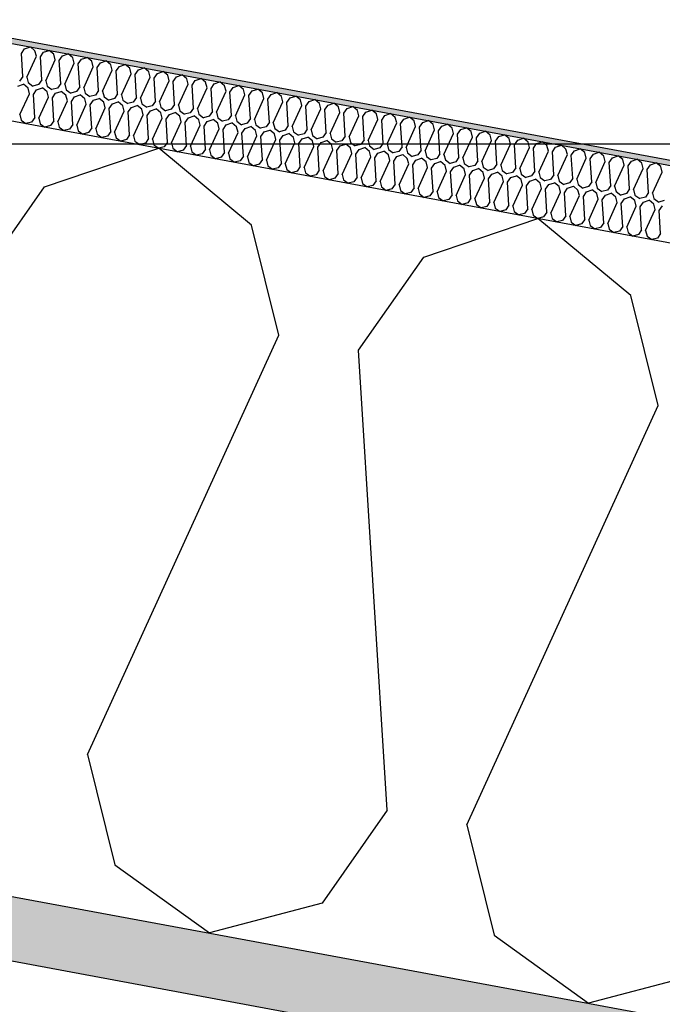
# Model space of a CAD drawing. Header units: millimetres. Extents: x -74465 to -41950, y -2141 to 15832.
# Tile 54 of 131: x -63330 to -63077, y 10931 to 11319. Entities that reach past the tile are written whole.
import ezdxf

# ---------------------------------------------------------------- set-up
doc = ezdxf.new("R2010")
doc.units = ezdxf.units.MM
doc.header["$LTSCALE"] = 0.5
doc.header["$MEASUREMENT"] = 0
doc.linetypes.add('PLINE', pattern=[0])
for name, color, linetype in [('26-- Yttertak (Skravur)(Nye konstruksjoner)', 7, 'Continuous'), ('26-- Yttertak(Nye konstruksjoner)', 7, 'Continuous'), ('261- Primærkonstruksjon (tak) (Skravur)(Nye konstruksjoner)', 7, 'Continuous'), ('261- Primærkonstruksjon (tak)(Nye konstruksjoner)', 7, 'Continuous'), ('262- Taktekking (Skravur)(Nye konstruksjoner)', 7, 'Continuous'), ('262- Taktekking(Nye konstruksjoner)', 7, 'Continuous')]:
    doc.layers.add(name, color=color, linetype=linetype)

# ---------------------------------------------------------------- blocks, each defined once
blk = doc.blocks.new('*X4')
at = {"layer": '26-- Yttertak (Skravur)(Nye konstruksjoner)', "linetype": 'PLINE'}
for p, q in [((-63320.52, 11253.15), (-63275.56, 11268.34)), ((-63239.02, 11238.04), (-63275.56, 11268.34)), ((-63346.11, 11216.56), (-63320.52, 11253.15)), ((-63171.3, 11225.49), (-63126.34, 11240.68)), ((-63089.81, 11210.39), (-63126.34, 11240.68)), ((-63228.24, 11194.71), (-63239.02, 11238.04)), ((-63196.89, 11188.9), (-63171.3, 11225.49)), ((-63079.03, 11167.06), (-63089.81, 11210.39)), ((-63303.57, 11029.7), (-63228.24, 11194.71)), ((-63185.71, 11007.85), (-63196.89, 11188.9)), ((-63154.36, 11002.04), (-63079.03, 11167.06)), ((-63303.57, 11029.7), (-63292.79, 10986.37)), ((-63185.71, 11007.85), (-63211.3, 10971.26)), ((-63154.36, 11002.04), (-63143.58, 10958.71)), ((-63292.79, 10986.37), (-63255.62, 10959.53)), ((-63211.3, 10971.26), (-63255.62, 10959.53)), ((-63143.58, 10958.71), (-63106.4, 10931.88)), ((-63062.08, 10943.61), (-63106.4, 10931.88))]:
    blk.add_line(p, q, dxfattribs=at)
blk = doc.blocks.new('*X5')
at = {"layer": '262- Taktekking (Skravur)(Nye konstruksjoner)', "linetype": 'PLINE'}
for p, q in [((-63329.57, 11305.62), (-63328.29, 11307.45)), ((-63329.01, 11296.56), (-63329.57, 11305.62)), ((-63328.29, 11307.45), (-63326.05, 11308.2)), ((-63324.22, 11306.69), (-63326.05, 11308.2)), ((-63323.68, 11304.52), (-63324.22, 11306.69)), ((-63322.11, 11304.23), (-63320.83, 11306.06)), ((-63320.83, 11306.06), (-63318.58, 11306.82)), ((-63316.76, 11305.31), (-63318.58, 11306.82)), ((-63316.22, 11303.14), (-63316.76, 11305.31)), ((-63313.37, 11304.68), (-63311.12, 11305.44)), ((-63309.3, 11303.92), (-63311.12, 11305.44)), ((-63327.45, 11296.27), (-63323.68, 11304.52)), ((-63321.55, 11295.18), (-63322.11, 11304.23)), ((-63319.99, 11294.89), (-63316.22, 11303.14)), ((-63314.65, 11302.85), (-63313.37, 11304.68)), ((-63314.09, 11293.8), (-63314.65, 11302.85)), ((-63312.52, 11293.51), (-63308.76, 11301.76)), ((-63308.76, 11301.76), (-63309.3, 11303.92)), ((-63307.19, 11301.47), (-63305.91, 11303.3)), ((-63306.63, 11292.42), (-63307.19, 11301.47)), ((-63305.91, 11303.3), (-63303.66, 11304.06)), ((-63301.84, 11302.54), (-63303.66, 11304.06)), ((-63301.3, 11300.38), (-63301.84, 11302.54)), ((-63299.73, 11300.08), (-63298.45, 11301.91)), ((-63298.45, 11301.91), (-63296.2, 11302.67)), ((-63294.38, 11301.16), (-63296.2, 11302.67)), ((-63293.84, 11298.99), (-63294.38, 11301.16)), ((-63290.99, 11300.53), (-63288.74, 11301.29)), ((-63286.91, 11299.78), (-63288.74, 11301.29)), ((-63305.06, 11292.12), (-63301.3, 11300.38)), ((-63299.17, 11291.03), (-63299.73, 11300.08)), ((-63297.6, 11290.74), (-63293.84, 11298.99)), ((-63292.27, 11298.7), (-63290.99, 11300.53)), ((-63291.71, 11289.65), (-63292.27, 11298.7)), ((-63290.14, 11289.36), (-63286.38, 11297.61)), ((-63286.38, 11297.61), (-63286.91, 11299.78)), ((-63284.81, 11297.32), (-63283.53, 11299.15)), ((-63284.25, 11288.27), (-63284.81, 11297.32)), ((-63283.53, 11299.15), (-63281.28, 11299.91)), ((-63279.45, 11298.39), (-63281.28, 11299.91)), ((-63278.91, 11296.23), (-63279.45, 11298.39)), ((-63277.35, 11295.94), (-63276.07, 11297.77)), ((-63276.07, 11297.77), (-63273.82, 11298.53)), ((-63271.99, 11297.01), (-63273.82, 11298.53)), ((-63331.03, 11292.7), (-63328.78, 11293.46)), ((-63329.01, 11296.56), (-63330.29, 11294.73)), ((-63326.95, 11291.94), (-63328.78, 11293.46)), ((-63327.45, 11296.27), (-63326.91, 11294.11)), ((-63326.91, 11294.11), (-63325.05, 11292.76)), ((-63322.83, 11293.35), (-63325.05, 11292.76)), ((-63321.55, 11295.18), (-63322.83, 11293.35)), ((-63319.99, 11294.89), (-63319.45, 11292.72)), ((-63314.09, 11293.8), (-63315.37, 11291.97)), ((-63312.52, 11293.51), (-63311.99, 11291.34)), ((-63282.68, 11287.98), (-63278.91, 11296.23)), ((-63276.79, 11286.88), (-63277.35, 11295.94)), ((-63275.22, 11286.59), (-63271.45, 11294.84)), ((-63271.45, 11294.84), (-63271.99, 11297.01)), ((-63269.89, 11294.55), (-63268.61, 11296.38)), ((-63269.33, 11285.5), (-63269.89, 11294.55)), ((-63268.61, 11296.38), (-63266.36, 11297.14)), ((-63267.76, 11285.21), (-63263.99, 11293.46)), ((-63264.53, 11295.63), (-63266.36, 11297.14)), ((-63263.99, 11293.46), (-63264.53, 11295.63)), ((-63262.43, 11293.17), (-63261.15, 11295)), ((-63261.15, 11295), (-63258.9, 11295.76)), ((-63257.07, 11294.25), (-63258.9, 11295.76)), ((-63256.53, 11292.08), (-63257.07, 11294.25)), ((-63254.96, 11291.79), (-63253.69, 11293.62)), ((-63253.69, 11293.62), (-63251.44, 11294.38)), ((-63249.61, 11292.86), (-63251.44, 11294.38)), ((-63330.18, 11281.52), (-63326.41, 11289.77)), ((-63326.41, 11289.77), (-63326.95, 11291.94)), ((-63324.85, 11289.48), (-63323.57, 11291.31)), ((-63324.29, 11280.43), (-63324.85, 11289.48)), ((-63323.57, 11291.31), (-63321.32, 11292.07)), ((-63319.49, 11290.56), (-63321.32, 11292.07)), ((-63318.95, 11288.39), (-63319.49, 11290.56)), ((-63319.45, 11292.72), (-63317.59, 11291.38)), ((-63315.37, 11291.97), (-63317.59, 11291.38)), ((-63317.38, 11288.1), (-63316.11, 11289.93)), ((-63316.11, 11289.93), (-63313.86, 11290.69)), ((-63312.03, 11289.18), (-63313.86, 11290.69)), ((-63311.99, 11291.34), (-63310.13, 11290)), ((-63307.91, 11290.59), (-63310.13, 11290)), ((-63306.63, 11292.42), (-63307.91, 11290.59)), ((-63305.06, 11292.12), (-63304.52, 11289.96)), ((-63304.52, 11289.96), (-63302.67, 11288.62)), ((-63299.17, 11291.03), (-63300.45, 11289.2)), ((-63297.6, 11290.74), (-63297.06, 11288.58)), ((-63291.71, 11289.65), (-63292.99, 11287.82)), ((-63261.87, 11284.12), (-63262.43, 11293.17)), ((-63260.3, 11283.83), (-63256.53, 11292.08)), ((-63254.41, 11282.74), (-63254.96, 11291.79)), ((-63252.84, 11282.45), (-63249.07, 11290.7)), ((-63249.07, 11290.7), (-63249.61, 11292.86)), ((-63247.5, 11290.41), (-63246.22, 11292.23)), ((-63246.94, 11281.35), (-63247.5, 11290.41)), ((-63246.22, 11292.23), (-63243.98, 11292.99)), ((-63242.15, 11291.48), (-63243.98, 11292.99)), ((-63241.61, 11289.31), (-63242.15, 11291.48)), ((-63240.04, 11289.02), (-63238.76, 11290.85)), ((-63238.76, 11290.85), (-63236.52, 11291.61)), ((-63234.69, 11290.1), (-63236.52, 11291.61)), ((-63234.15, 11287.93), (-63234.69, 11290.1)), ((-63232.58, 11287.64), (-63231.3, 11289.47)), ((-63231.3, 11289.47), (-63229.05, 11290.23)), ((-63227.23, 11288.71), (-63229.05, 11290.23)), ((-63322.72, 11280.14), (-63318.95, 11288.39)), ((-63316.83, 11279.05), (-63317.38, 11288.1)), ((-63315.26, 11278.76), (-63311.49, 11287.01)), ((-63311.49, 11287.01), (-63312.03, 11289.18)), ((-63309.92, 11286.72), (-63308.64, 11288.55)), ((-63309.36, 11277.67), (-63309.92, 11286.72)), ((-63308.64, 11288.55), (-63306.4, 11289.31)), ((-63307.8, 11277.38), (-63304.03, 11285.63)), ((-63304.57, 11287.79), (-63306.4, 11289.31)), ((-63304.03, 11285.63), (-63304.57, 11287.79)), ((-63300.45, 11289.2), (-63302.67, 11288.62)), ((-63302.46, 11285.34), (-63301.18, 11287.17)), ((-63301.18, 11287.17), (-63298.94, 11287.92)), ((-63297.11, 11286.41), (-63298.94, 11287.92)), ((-63296.57, 11284.24), (-63297.11, 11286.41)), ((-63297.06, 11288.58), (-63295.21, 11287.23)), ((-63292.99, 11287.82), (-63295.21, 11287.23)), ((-63295, 11283.95), (-63293.72, 11285.78)), ((-63293.72, 11285.78), (-63291.47, 11286.54)), ((-63289.65, 11285.03), (-63291.47, 11286.54)), ((-63290.14, 11289.36), (-63289.6, 11287.19)), ((-63289.6, 11287.19), (-63287.74, 11285.85)), ((-63285.53, 11286.44), (-63287.74, 11285.85)), ((-63284.25, 11288.27), (-63285.53, 11286.44)), ((-63282.68, 11287.98), (-63282.14, 11285.81)), ((-63282.14, 11285.81), (-63280.28, 11284.47)), ((-63276.79, 11286.88), (-63278.07, 11285.05)), ((-63275.22, 11286.59), (-63274.68, 11284.43)), ((-63245.38, 11281.06), (-63241.61, 11289.31)), ((-63239.48, 11279.97), (-63240.04, 11289.02)), ((-63237.92, 11279.68), (-63234.15, 11287.93)), ((-63232.02, 11278.59), (-63232.58, 11287.64)), ((-63230.46, 11278.3), (-63226.69, 11286.55)), ((-63226.69, 11286.55), (-63227.23, 11288.71)), ((-63225.12, 11286.26), (-63223.84, 11288.09)), ((-63224.56, 11277.2), (-63225.12, 11286.26)), ((-63223.84, 11288.09), (-63221.59, 11288.85)), ((-63219.77, 11287.33), (-63221.59, 11288.85)), ((-63219.23, 11285.16), (-63219.77, 11287.33)), ((-63217.66, 11284.87), (-63216.38, 11286.7)), ((-63216.38, 11286.7), (-63214.13, 11287.46)), ((-63212.31, 11285.95), (-63214.13, 11287.46)), ((-63211.77, 11283.78), (-63212.31, 11285.95)), ((-63208.92, 11285.32), (-63206.67, 11286.08)), ((-63204.85, 11284.57), (-63206.67, 11286.08)), ((-63301.9, 11276.28), (-63302.46, 11285.34)), ((-63300.34, 11275.99), (-63296.57, 11284.24)), ((-63294.44, 11274.9), (-63295, 11283.95)), ((-63292.88, 11274.61), (-63289.11, 11282.86)), ((-63289.11, 11282.86), (-63289.65, 11285.03)), ((-63287.54, 11282.57), (-63286.26, 11284.4)), ((-63286.98, 11273.52), (-63287.54, 11282.57)), ((-63286.26, 11284.4), (-63284.01, 11285.16)), ((-63282.19, 11283.64), (-63284.01, 11285.16)), ((-63281.65, 11281.48), (-63282.19, 11283.64)), ((-63278.07, 11285.05), (-63280.28, 11284.47)), ((-63280.08, 11281.19), (-63278.8, 11283.02)), ((-63278.8, 11283.02), (-63276.55, 11283.78)), ((-63274.73, 11282.26), (-63276.55, 11283.78)), ((-63274.19, 11280.1), (-63274.73, 11282.26)), ((-63274.68, 11284.43), (-63272.82, 11283.09)), ((-63270.61, 11283.67), (-63272.82, 11283.09)), ((-63271.34, 11281.63), (-63269.09, 11282.39)), ((-63269.33, 11285.5), (-63270.61, 11283.67)), ((-63267.27, 11280.88), (-63269.09, 11282.39)), ((-63267.76, 11285.21), (-63267.22, 11283.04)), ((-63267.22, 11283.04), (-63265.36, 11281.7)), ((-63263.15, 11282.29), (-63265.36, 11281.7)), ((-63261.87, 11284.12), (-63263.15, 11282.29)), ((-63260.3, 11283.83), (-63259.76, 11281.66)), ((-63259.76, 11281.66), (-63257.9, 11280.32)), ((-63254.41, 11282.74), (-63255.68, 11280.91)), ((-63252.84, 11282.45), (-63252.3, 11280.28)), ((-63222.99, 11276.91), (-63219.23, 11285.16)), ((-63217.1, 11275.82), (-63217.66, 11284.87)), ((-63215.53, 11275.53), (-63211.77, 11283.78)), ((-63210.2, 11283.49), (-63208.92, 11285.32)), ((-63209.64, 11274.44), (-63210.2, 11283.49)), ((-63208.07, 11274.15), (-63204.31, 11282.4)), ((-63204.31, 11282.4), (-63204.85, 11284.57)), ((-63202.74, 11282.11), (-63201.46, 11283.94)), ((-63202.18, 11273.06), (-63202.74, 11282.11)), ((-63201.46, 11283.94), (-63199.21, 11284.7)), ((-63197.38, 11283.18), (-63199.21, 11284.7)), ((-63196.85, 11281.02), (-63197.38, 11283.18)), ((-63195.28, 11280.73), (-63194, 11282.56)), ((-63194, 11282.56), (-63191.75, 11283.31)), ((-63189.92, 11281.8), (-63191.75, 11283.31)), ((-63189.38, 11279.63), (-63189.92, 11281.8)), ((-63186.54, 11281.17), (-63184.29, 11281.93)), ((-63182.46, 11280.42), (-63184.29, 11281.93)), ((-63330.18, 11281.52), (-63329.64, 11279.36)), ((-63329.64, 11279.36), (-63327.78, 11278.02)), ((-63325.57, 11278.6), (-63327.78, 11278.02)), ((-63324.29, 11280.43), (-63325.57, 11278.6)), ((-63322.72, 11280.14), (-63322.18, 11277.97)), ((-63322.18, 11277.97), (-63320.32, 11276.63)), ((-63316.83, 11279.05), (-63318.1, 11277.22)), ((-63315.26, 11278.76), (-63314.72, 11276.59)), ((-63285.41, 11273.23), (-63281.65, 11281.48)), ((-63279.52, 11272.14), (-63280.08, 11281.19)), ((-63277.95, 11271.84), (-63274.19, 11280.1)), ((-63272.62, 11279.8), (-63271.34, 11281.63)), ((-63272.06, 11270.75), (-63272.62, 11279.8)), ((-63270.49, 11270.46), (-63266.73, 11278.71)), ((-63266.73, 11278.71), (-63267.27, 11280.88)), ((-63265.16, 11278.42), (-63263.88, 11280.25)), ((-63264.6, 11269.37), (-63265.16, 11278.42)), ((-63263.88, 11280.25), (-63261.63, 11281.01)), ((-63259.8, 11279.5), (-63261.63, 11281.01)), ((-63259.27, 11277.33), (-63259.8, 11279.5)), ((-63255.68, 11280.91), (-63257.9, 11280.32)), ((-63257.7, 11277.04), (-63256.42, 11278.87)), ((-63256.42, 11278.87), (-63254.17, 11279.63)), ((-63252.34, 11278.11), (-63254.17, 11279.63)), ((-63251.8, 11275.95), (-63252.34, 11278.11)), ((-63252.3, 11280.28), (-63250.44, 11278.94)), ((-63248.22, 11279.52), (-63250.44, 11278.94)), ((-63248.96, 11277.49), (-63246.71, 11278.25)), ((-63246.94, 11281.35), (-63248.22, 11279.52)), ((-63244.88, 11276.73), (-63246.71, 11278.25)), ((-63245.38, 11281.06), (-63244.84, 11278.9)), ((-63244.84, 11278.9), (-63242.98, 11277.55)), ((-63240.76, 11278.14), (-63242.98, 11277.55)), ((-63239.48, 11279.97), (-63240.76, 11278.14)), ((-63237.92, 11279.68), (-63237.38, 11277.51)), ((-63232.02, 11278.59), (-63233.3, 11276.76)), ((-63230.46, 11278.3), (-63229.92, 11276.13)), ((-63200.61, 11272.77), (-63196.85, 11281.02)), ((-63194.72, 11271.67), (-63195.28, 11280.73)), ((-63193.15, 11271.38), (-63189.38, 11279.63)), ((-63187.82, 11279.34), (-63186.54, 11281.17)), ((-63187.26, 11270.29), (-63187.82, 11279.34)), ((-63185.69, 11270), (-63181.92, 11278.25)), ((-63181.92, 11278.25), (-63182.46, 11280.42)), ((-63180.36, 11277.96), (-63179.08, 11279.79)), ((-63179.8, 11268.91), (-63180.36, 11277.96)), ((-63179.08, 11279.79), (-63176.83, 11280.55)), ((-63175, 11279.03), (-63176.83, 11280.55)), ((-63174.46, 11276.87), (-63175, 11279.03)), ((-63172.9, 11276.58), (-63171.62, 11278.41)), ((-63171.62, 11278.41), (-63169.37, 11279.17)), ((-63167.54, 11277.65), (-63169.37, 11279.17)), ((-63318.1, 11277.22), (-63320.32, 11276.63)), ((-63314.72, 11276.59), (-63312.86, 11275.25)), ((-63310.64, 11275.84), (-63312.86, 11275.25)), ((-63309.36, 11277.67), (-63310.64, 11275.84)), ((-63307.8, 11277.38), (-63307.26, 11275.21)), ((-63307.26, 11275.21), (-63305.4, 11273.87)), ((-63303.18, 11274.45), (-63305.4, 11273.87)), ((-63301.9, 11276.28), (-63303.18, 11274.45)), ((-63300.34, 11275.99), (-63299.8, 11273.83)), ((-63294.44, 11274.9), (-63295.72, 11273.07)), ((-63292.88, 11274.61), (-63292.34, 11272.44)), ((-63263.03, 11269.08), (-63259.27, 11277.33)), ((-63257.14, 11267.99), (-63257.7, 11277.04)), ((-63255.57, 11267.7), (-63251.8, 11275.95)), ((-63250.24, 11275.66), (-63248.96, 11277.49)), ((-63249.68, 11266.6), (-63250.24, 11275.66)), ((-63248.11, 11266.31), (-63244.34, 11274.56)), ((-63244.34, 11274.56), (-63244.88, 11276.73)), ((-63242.78, 11274.27), (-63241.5, 11276.1)), ((-63242.22, 11265.22), (-63242.78, 11274.27)), ((-63241.5, 11276.1), (-63239.25, 11276.86)), ((-63237.42, 11275.35), (-63239.25, 11276.86)), ((-63236.88, 11273.18), (-63237.42, 11275.35)), ((-63237.38, 11277.51), (-63235.52, 11276.17)), ((-63233.3, 11276.76), (-63235.52, 11276.17)), ((-63235.32, 11272.89), (-63234.04, 11274.72)), ((-63234.04, 11274.72), (-63231.79, 11275.48)), ((-63229.96, 11273.97), (-63231.79, 11275.48)), ((-63229.42, 11271.8), (-63229.96, 11273.97)), ((-63229.92, 11276.13), (-63228.06, 11274.79)), ((-63225.84, 11275.38), (-63228.06, 11274.79)), ((-63226.58, 11273.34), (-63224.33, 11274.1)), ((-63224.56, 11277.2), (-63225.84, 11275.38)), ((-63222.5, 11272.58), (-63224.33, 11274.1)), ((-63222.99, 11276.91), (-63222.46, 11274.75)), ((-63222.46, 11274.75), (-63220.6, 11273.41)), ((-63218.38, 11273.99), (-63220.6, 11273.41)), ((-63217.1, 11275.82), (-63218.38, 11273.99)), ((-63215.53, 11275.53), (-63214.99, 11273.36)), ((-63209.64, 11274.44), (-63210.92, 11272.61)), ((-63208.07, 11274.15), (-63207.53, 11271.98)), ((-63178.23, 11268.62), (-63174.46, 11276.87)), ((-63172.34, 11267.52), (-63172.9, 11276.58)), ((-63170.77, 11267.23), (-63167, 11275.49)), ((-63167, 11275.49), (-63167.54, 11277.65)), ((-63165.43, 11275.19), (-63164.16, 11277.02)), ((-63164.88, 11266.14), (-63165.43, 11275.19)), ((-63164.16, 11277.02), (-63161.91, 11277.78)), ((-63163.31, 11265.85), (-63159.54, 11274.1)), ((-63160.08, 11276.27), (-63161.91, 11277.78)), ((-63159.54, 11274.1), (-63160.08, 11276.27)), ((-63157.97, 11273.81), (-63156.69, 11275.64)), ((-63156.69, 11275.64), (-63154.45, 11276.4)), ((-63152.62, 11274.89), (-63154.45, 11276.4)), ((-63152.08, 11272.72), (-63152.62, 11274.89)), ((-63150.51, 11272.43), (-63149.23, 11274.26)), ((-63149.23, 11274.26), (-63146.99, 11275.02)), ((-63145.16, 11273.5), (-63146.99, 11275.02)), ((-63299.8, 11273.83), (-63297.94, 11272.48)), ((-63295.72, 11273.07), (-63297.94, 11272.48)), ((-63292.34, 11272.44), (-63290.48, 11271.1)), ((-63288.26, 11271.69), (-63290.48, 11271.1)), ((-63286.98, 11273.52), (-63288.26, 11271.69)), ((-63285.41, 11273.23), (-63284.88, 11271.06)), ((-63284.88, 11271.06), (-63283.02, 11269.72)), ((-63280.8, 11270.31), (-63283.02, 11269.72)), ((-63279.52, 11272.14), (-63280.8, 11270.31)), ((-63277.95, 11271.84), (-63277.41, 11269.68)), ((-63272.06, 11270.75), (-63273.34, 11268.92)), ((-63270.49, 11270.46), (-63269.95, 11268.3)), ((-63240.65, 11264.93), (-63236.88, 11273.18)), ((-63234.76, 11263.84), (-63235.32, 11272.89)), ((-63233.19, 11263.55), (-63229.42, 11271.8)), ((-63227.85, 11271.51), (-63226.58, 11273.34)), ((-63227.3, 11262.46), (-63227.85, 11271.51)), ((-63225.73, 11262.17), (-63221.96, 11270.42)), ((-63221.96, 11270.42), (-63222.5, 11272.58)), ((-63220.39, 11270.13), (-63219.11, 11271.95)), ((-63219.83, 11261.07), (-63220.39, 11270.13)), ((-63219.11, 11271.95), (-63216.87, 11272.71)), ((-63215.04, 11271.2), (-63216.87, 11272.71)), ((-63214.5, 11269.03), (-63215.04, 11271.2)), ((-63214.99, 11273.36), (-63213.14, 11272.02)), ((-63210.92, 11272.61), (-63213.14, 11272.02)), ((-63212.93, 11268.74), (-63211.65, 11270.57)), ((-63211.65, 11270.57), (-63209.41, 11271.33)), ((-63207.58, 11269.82), (-63209.41, 11271.33)), ((-63207.53, 11271.98), (-63205.68, 11270.64)), ((-63203.46, 11271.23), (-63205.68, 11270.64)), ((-63202.18, 11273.06), (-63203.46, 11271.23)), ((-63200.61, 11272.77), (-63200.07, 11270.6)), ((-63200.07, 11270.6), (-63198.21, 11269.26)), ((-63194.72, 11271.67), (-63196, 11269.84)), ((-63193.15, 11271.38), (-63192.61, 11269.22)), ((-63187.26, 11270.29), (-63188.54, 11268.46)), ((-63157.41, 11264.76), (-63157.97, 11273.81)), ((-63155.85, 11264.47), (-63152.08, 11272.72)), ((-63149.95, 11263.38), (-63150.51, 11272.43)), ((-63148.39, 11263.09), (-63144.62, 11271.34)), ((-63144.62, 11271.34), (-63145.16, 11273.5)), ((-63143.05, 11271.05), (-63141.77, 11272.88)), ((-63142.49, 11261.99), (-63143.05, 11271.05)), ((-63141.77, 11272.88), (-63139.52, 11273.64)), ((-63137.7, 11272.12), (-63139.52, 11273.64)), ((-63137.16, 11269.95), (-63137.7, 11272.12)), ((-63135.59, 11269.66), (-63134.31, 11271.49)), ((-63134.31, 11271.49), (-63132.06, 11272.25)), ((-63130.24, 11270.74), (-63132.06, 11272.25)), ((-63129.7, 11268.57), (-63130.24, 11270.74)), ((-63128.13, 11268.28), (-63126.85, 11270.11)), ((-63126.85, 11270.11), (-63124.6, 11270.87)), ((-63122.78, 11269.35), (-63124.6, 11270.87)), ((-63277.41, 11269.68), (-63275.56, 11268.34)), ((-63273.34, 11268.92), (-63275.56, 11268.34)), ((-63269.95, 11268.3), (-63268.1, 11266.95)), ((-63265.88, 11267.54), (-63268.1, 11266.95)), ((-63264.6, 11269.37), (-63265.88, 11267.54)), ((-63263.03, 11269.08), (-63262.49, 11266.91)), ((-63262.49, 11266.91), (-63260.63, 11265.57)), ((-63257.14, 11267.99), (-63258.42, 11266.16)), ((-63255.57, 11267.7), (-63255.03, 11265.53)), ((-63249.68, 11266.6), (-63250.96, 11264.77)), ((-63248.11, 11266.31), (-63247.57, 11264.15)), ((-63218.27, 11260.78), (-63214.5, 11269.03)), ((-63212.37, 11259.69), (-63212.93, 11268.74)), ((-63210.81, 11259.4), (-63207.04, 11267.65)), ((-63207.04, 11267.65), (-63207.58, 11269.82)), ((-63205.47, 11267.36), (-63204.19, 11269.19)), ((-63204.91, 11258.31), (-63205.47, 11267.36)), ((-63204.19, 11269.19), (-63201.94, 11269.95)), ((-63203.35, 11258.02), (-63199.58, 11266.27)), ((-63200.12, 11268.43), (-63201.94, 11269.95)), ((-63199.58, 11266.27), (-63200.12, 11268.43)), ((-63196, 11269.84), (-63198.21, 11269.26)), ((-63198.01, 11265.98), (-63196.73, 11267.81)), ((-63196.73, 11267.81), (-63194.48, 11268.57)), ((-63192.66, 11267.05), (-63194.48, 11268.57)), ((-63192.12, 11264.88), (-63192.66, 11267.05)), ((-63192.61, 11269.22), (-63190.75, 11267.87)), ((-63188.54, 11268.46), (-63190.75, 11267.87)), ((-63190.55, 11264.59), (-63189.27, 11266.42)), ((-63189.27, 11266.42), (-63187.02, 11267.18)), ((-63185.2, 11265.67), (-63187.02, 11267.18)), ((-63185.69, 11270), (-63185.15, 11267.83)), ((-63185.15, 11267.83), (-63183.29, 11266.49)), ((-63181.08, 11267.08), (-63183.29, 11266.49)), ((-63179.8, 11268.91), (-63181.08, 11267.08)), ((-63178.23, 11268.62), (-63177.69, 11266.45)), ((-63177.69, 11266.45), (-63175.83, 11265.11)), ((-63172.34, 11267.52), (-63173.62, 11265.7)), ((-63170.77, 11267.23), (-63170.23, 11265.07)), ((-63140.93, 11261.7), (-63137.16, 11269.95)), ((-63135.03, 11260.61), (-63135.59, 11269.66)), ((-63133.46, 11260.32), (-63129.7, 11268.57)), ((-63127.57, 11259.23), (-63128.13, 11268.28)), ((-63126, 11258.94), (-63122.24, 11267.19)), ((-63122.24, 11267.19), (-63122.78, 11269.35)), ((-63120.67, 11266.9), (-63119.39, 11268.73)), ((-63120.11, 11257.85), (-63120.67, 11266.9)), ((-63119.39, 11268.73), (-63117.14, 11269.49)), ((-63115.32, 11267.97), (-63117.14, 11269.49)), ((-63114.78, 11265.81), (-63115.32, 11267.97)), ((-63113.21, 11265.52), (-63111.93, 11267.34)), ((-63111.93, 11267.34), (-63109.68, 11268.1)), ((-63107.85, 11266.59), (-63109.68, 11268.1)), ((-63107.32, 11264.42), (-63107.85, 11266.59)), ((-63104.47, 11265.96), (-63102.22, 11266.72)), ((-63100.39, 11265.21), (-63102.22, 11266.72)), ((-63258.42, 11266.16), (-63260.63, 11265.57)), ((-63255.03, 11265.53), (-63253.17, 11264.19)), ((-63250.96, 11264.77), (-63253.17, 11264.19)), ((-63247.57, 11264.15), (-63245.71, 11262.81)), ((-63243.5, 11263.39), (-63245.71, 11262.81)), ((-63242.22, 11265.22), (-63243.5, 11263.39)), ((-63240.65, 11264.93), (-63240.11, 11262.76)), ((-63240.11, 11262.76), (-63238.25, 11261.42)), ((-63234.76, 11263.84), (-63236.04, 11262.01)), ((-63233.19, 11263.55), (-63232.65, 11261.38)), ((-63227.3, 11262.46), (-63228.57, 11260.63)), ((-63197.45, 11256.92), (-63198.01, 11265.98)), ((-63195.88, 11256.63), (-63192.12, 11264.88)), ((-63189.99, 11255.54), (-63190.55, 11264.59)), ((-63188.42, 11255.25), (-63184.66, 11263.5)), ((-63184.66, 11263.5), (-63185.2, 11265.67)), ((-63183.09, 11263.21), (-63181.81, 11265.04)), ((-63182.53, 11254.16), (-63183.09, 11263.21)), ((-63181.81, 11265.04), (-63179.56, 11265.8)), ((-63177.74, 11264.29), (-63179.56, 11265.8)), ((-63177.2, 11262.12), (-63177.74, 11264.29)), ((-63173.62, 11265.7), (-63175.83, 11265.11)), ((-63175.63, 11261.83), (-63174.35, 11263.66)), ((-63174.35, 11263.66), (-63172.1, 11264.42)), ((-63170.27, 11262.9), (-63172.1, 11264.42)), ((-63169.74, 11260.74), (-63170.27, 11262.9)), ((-63170.23, 11265.07), (-63168.37, 11263.73)), ((-63166.15, 11264.31), (-63168.37, 11263.73)), ((-63166.89, 11262.28), (-63164.64, 11263.03)), ((-63164.88, 11266.14), (-63166.15, 11264.31)), ((-63162.81, 11261.52), (-63164.64, 11263.03)), ((-63163.31, 11265.85), (-63162.77, 11263.69)), ((-63162.77, 11263.69), (-63160.91, 11262.34)), ((-63158.69, 11262.93), (-63160.91, 11262.34)), ((-63157.41, 11264.76), (-63158.69, 11262.93)), ((-63155.85, 11264.47), (-63155.31, 11262.3)), ((-63155.31, 11262.3), (-63153.45, 11260.96)), ((-63149.95, 11263.38), (-63151.23, 11261.55)), ((-63148.39, 11263.09), (-63147.85, 11260.92)), ((-63118.54, 11257.55), (-63114.78, 11265.81)), ((-63112.65, 11256.46), (-63113.21, 11265.52)), ((-63111.08, 11256.17), (-63107.32, 11264.42)), ((-63105.75, 11264.13), (-63104.47, 11265.96)), ((-63105.19, 11255.08), (-63105.75, 11264.13)), ((-63103.62, 11254.79), (-63099.85, 11263.04)), ((-63099.85, 11263.04), (-63100.39, 11265.21)), ((-63098.29, 11262.75), (-63097.01, 11264.58)), ((-63097.73, 11253.7), (-63098.29, 11262.75)), ((-63097.01, 11264.58), (-63094.76, 11265.34)), ((-63092.93, 11263.82), (-63094.76, 11265.34)), ((-63092.39, 11261.66), (-63092.93, 11263.82)), ((-63090.83, 11261.37), (-63089.55, 11263.2)), ((-63089.55, 11263.2), (-63087.3, 11263.96)), ((-63085.47, 11262.44), (-63087.3, 11263.96)), ((-63084.93, 11260.27), (-63085.47, 11262.44)), ((-63082.09, 11261.81), (-63079.84, 11262.57)), ((-63078.01, 11261.06), (-63079.84, 11262.57)), ((-63236.04, 11262.01), (-63238.25, 11261.42)), ((-63232.65, 11261.38), (-63230.79, 11260.04)), ((-63228.57, 11260.63), (-63230.79, 11260.04)), ((-63225.73, 11262.17), (-63225.19, 11260)), ((-63225.19, 11260), (-63223.33, 11258.66)), ((-63221.11, 11259.24), (-63223.33, 11258.66)), ((-63219.83, 11261.07), (-63221.11, 11259.24)), ((-63218.27, 11260.78), (-63217.73, 11258.62)), ((-63217.73, 11258.62), (-63215.87, 11257.27)), ((-63212.37, 11259.69), (-63213.65, 11257.86)), ((-63210.81, 11259.4), (-63210.27, 11257.23)), ((-63180.96, 11253.87), (-63177.2, 11262.12)), ((-63175.07, 11252.78), (-63175.63, 11261.83)), ((-63173.5, 11252.49), (-63169.74, 11260.74)), ((-63168.17, 11260.45), (-63166.89, 11262.28)), ((-63167.61, 11251.39), (-63168.17, 11260.45)), ((-63166.04, 11251.1), (-63162.27, 11259.35)), ((-63162.27, 11259.35), (-63162.81, 11261.52)), ((-63160.71, 11259.06), (-63159.43, 11260.89)), ((-63160.15, 11250.01), (-63160.71, 11259.06)), ((-63159.43, 11260.89), (-63157.18, 11261.65)), ((-63155.35, 11260.14), (-63157.18, 11261.65)), ((-63154.81, 11257.97), (-63155.35, 11260.14)), ((-63151.23, 11261.55), (-63153.45, 11260.96)), ((-63153.25, 11257.68), (-63151.97, 11259.51)), ((-63151.97, 11259.51), (-63149.72, 11260.27)), ((-63147.89, 11258.75), (-63149.72, 11260.27)), ((-63147.35, 11256.59), (-63147.89, 11258.75)), ((-63147.85, 11260.92), (-63145.99, 11259.58)), ((-63143.77, 11260.16), (-63145.99, 11259.58)), ((-63144.51, 11258.13), (-63142.26, 11258.89)), ((-63142.49, 11261.99), (-63143.77, 11260.16)), ((-63140.43, 11257.37), (-63142.26, 11258.89)), ((-63140.93, 11261.7), (-63140.39, 11259.54)), ((-63140.39, 11259.54), (-63138.53, 11258.19)), ((-63136.31, 11258.78), (-63138.53, 11258.19)), ((-63135.03, 11260.61), (-63136.31, 11258.78)), ((-63133.46, 11260.32), (-63132.93, 11258.15)), ((-63127.57, 11259.23), (-63128.85, 11257.4)), ((-63126, 11258.94), (-63125.46, 11256.77)), ((-63096.16, 11253.41), (-63092.39, 11261.66)), ((-63090.27, 11252.31), (-63090.83, 11261.37)), ((-63088.7, 11252.02), (-63084.93, 11260.27)), ((-63083.37, 11259.98), (-63082.09, 11261.81)), ((-63082.81, 11250.93), (-63083.37, 11259.98)), ((-63081.24, 11250.64), (-63077.47, 11258.89)), ((-63077.47, 11258.89), (-63078.01, 11261.06)), ((-63213.65, 11257.86), (-63215.87, 11257.27)), ((-63210.27, 11257.23), (-63208.41, 11255.89)), ((-63206.19, 11256.48), (-63208.41, 11255.89)), ((-63204.91, 11258.31), (-63206.19, 11256.48)), ((-63203.35, 11258.02), (-63202.81, 11255.85)), ((-63202.81, 11255.85), (-63200.95, 11254.51)), ((-63198.73, 11255.1), (-63200.95, 11254.51)), ((-63197.45, 11256.92), (-63198.73, 11255.1)), ((-63195.88, 11256.63), (-63195.35, 11254.47)), ((-63189.99, 11255.54), (-63191.27, 11253.71)), ((-63188.42, 11255.25), (-63187.88, 11253.08)), ((-63158.58, 11249.72), (-63154.81, 11257.97)), ((-63152.69, 11248.63), (-63153.25, 11257.68)), ((-63151.12, 11248.34), (-63147.35, 11256.59)), ((-63145.79, 11256.3), (-63144.51, 11258.13)), ((-63145.23, 11247.24), (-63145.79, 11256.3)), ((-63143.66, 11246.95), (-63139.89, 11255.21)), ((-63139.89, 11255.21), (-63140.43, 11257.37)), ((-63138.32, 11254.91), (-63137.05, 11256.74)), ((-63137.77, 11245.86), (-63138.32, 11254.91)), ((-63137.05, 11256.74), (-63134.8, 11257.5)), ((-63132.97, 11255.99), (-63134.8, 11257.5)), ((-63132.43, 11253.82), (-63132.97, 11255.99)), ((-63132.93, 11258.15), (-63131.07, 11256.81)), ((-63128.85, 11257.4), (-63131.07, 11256.81)), ((-63130.86, 11253.53), (-63129.58, 11255.36)), ((-63129.58, 11255.36), (-63127.34, 11256.12)), ((-63125.51, 11254.61), (-63127.34, 11256.12)), ((-63124.97, 11252.44), (-63125.51, 11254.61)), ((-63125.46, 11256.77), (-63123.61, 11255.43)), ((-63121.39, 11256.02), (-63123.61, 11255.43)), ((-63122.12, 11253.98), (-63119.88, 11254.74)), ((-63120.11, 11257.85), (-63121.39, 11256.02)), ((-63118.05, 11253.22), (-63119.88, 11254.74)), ((-63118.54, 11257.55), (-63118, 11255.39)), ((-63118, 11255.39), (-63116.14, 11254.05)), ((-63113.93, 11254.63), (-63116.14, 11254.05)), ((-63112.65, 11256.46), (-63113.93, 11254.63)), ((-63111.08, 11256.17), (-63110.54, 11254.01)), ((-63105.19, 11255.08), (-63106.47, 11253.25)), ((-63103.62, 11254.79), (-63103.08, 11252.62)), ((-63195.35, 11254.47), (-63193.49, 11253.13)), ((-63191.27, 11253.71), (-63193.49, 11253.13)), ((-63187.88, 11253.08), (-63186.03, 11251.74)), ((-63183.81, 11252.33), (-63186.03, 11251.74)), ((-63182.53, 11254.16), (-63183.81, 11252.33)), ((-63180.96, 11253.87), (-63180.42, 11251.7)), ((-63180.42, 11251.7), (-63178.57, 11250.36)), ((-63176.35, 11250.95), (-63178.57, 11250.36)), ((-63175.07, 11252.78), (-63176.35, 11250.95)), ((-63173.5, 11252.49), (-63172.96, 11250.32)), ((-63167.61, 11251.39), (-63168.89, 11249.56)), ((-63166.04, 11251.1), (-63165.5, 11248.94)), ((-63136.2, 11245.57), (-63132.43, 11253.82)), ((-63130.3, 11244.48), (-63130.86, 11253.53)), ((-63128.74, 11244.19), (-63124.97, 11252.44)), ((-63123.4, 11252.15), (-63122.12, 11253.98)), ((-63122.84, 11243.1), (-63123.4, 11252.15)), ((-63121.28, 11242.81), (-63117.51, 11251.06)), ((-63117.51, 11251.06), (-63118.05, 11253.22)), ((-63115.94, 11250.77), (-63114.66, 11252.6)), ((-63115.38, 11241.71), (-63115.94, 11250.77)), ((-63114.66, 11252.6), (-63112.41, 11253.36)), ((-63110.59, 11251.84), (-63112.41, 11253.36)), ((-63110.05, 11249.67), (-63110.59, 11251.84)), ((-63110.54, 11254.01), (-63108.68, 11252.66)), ((-63106.47, 11253.25), (-63108.68, 11252.66)), ((-63108.48, 11249.38), (-63107.2, 11251.21)), ((-63107.2, 11251.21), (-63104.95, 11251.97)), ((-63103.13, 11250.46), (-63104.95, 11251.97)), ((-63103.08, 11252.62), (-63101.22, 11251.28)), ((-63099.01, 11251.87), (-63101.22, 11251.28)), ((-63097.73, 11253.7), (-63099.01, 11251.87)), ((-63096.16, 11253.41), (-63095.62, 11251.24)), ((-63095.62, 11251.24), (-63093.76, 11249.9)), ((-63090.27, 11252.31), (-63091.55, 11250.48)), ((-63088.7, 11252.02), (-63088.16, 11249.86)), ((-63082.81, 11250.93), (-63084.09, 11249.1)), ((-63172.96, 11250.32), (-63171.1, 11248.98)), ((-63168.89, 11249.56), (-63171.1, 11248.98)), ((-63165.5, 11248.94), (-63163.64, 11247.59)), ((-63161.43, 11248.18), (-63163.64, 11247.59)), ((-63160.15, 11250.01), (-63161.43, 11248.18)), ((-63158.58, 11249.72), (-63158.04, 11247.55)), ((-63158.04, 11247.55), (-63156.18, 11246.21)), ((-63153.97, 11246.8), (-63156.18, 11246.21)), ((-63152.69, 11248.63), (-63153.97, 11246.8)), ((-63151.12, 11248.34), (-63150.58, 11246.17)), ((-63145.23, 11247.24), (-63146.51, 11245.42)), ((-63143.66, 11246.95), (-63143.12, 11244.79)), ((-63113.82, 11241.42), (-63110.05, 11249.67)), ((-63107.92, 11240.33), (-63108.48, 11249.38)), ((-63106.35, 11240.04), (-63102.59, 11248.29)), ((-63102.59, 11248.29), (-63103.13, 11250.46)), ((-63101.02, 11248), (-63099.74, 11249.83)), ((-63100.46, 11238.95), (-63101.02, 11248)), ((-63099.74, 11249.83), (-63097.49, 11250.59)), ((-63098.89, 11238.66), (-63095.13, 11246.91)), ((-63095.67, 11249.07), (-63097.49, 11250.59)), ((-63095.13, 11246.91), (-63095.67, 11249.07)), ((-63091.55, 11250.48), (-63093.76, 11249.9)), ((-63093.56, 11246.62), (-63092.28, 11248.45)), ((-63092.28, 11248.45), (-63090.03, 11249.21)), ((-63088.21, 11247.69), (-63090.03, 11249.21)), ((-63087.67, 11245.53), (-63088.21, 11247.69)), ((-63088.16, 11249.86), (-63086.3, 11248.52)), ((-63084.09, 11249.1), (-63086.3, 11248.52)), ((-63086.1, 11245.24), (-63084.82, 11247.06)), ((-63084.82, 11247.06), (-63082.57, 11247.82)), ((-63080.74, 11246.31), (-63082.57, 11247.82)), ((-63081.24, 11250.64), (-63080.7, 11248.47)), ((-63080.7, 11248.47), (-63078.84, 11247.13)), ((-63076.62, 11247.72), (-63078.84, 11247.13)), ((-63150.58, 11246.17), (-63148.72, 11244.83)), ((-63146.51, 11245.42), (-63148.72, 11244.83)), ((-63143.12, 11244.79), (-63141.26, 11243.45)), ((-63139.04, 11244.03), (-63141.26, 11243.45)), ((-63137.77, 11245.86), (-63139.04, 11244.03)), ((-63136.2, 11245.57), (-63135.66, 11243.41)), ((-63135.66, 11243.41), (-63133.8, 11242.06)), ((-63130.3, 11244.48), (-63131.58, 11242.65)), ((-63128.74, 11244.19), (-63128.2, 11242.02)), ((-63122.84, 11243.1), (-63124.12, 11241.27)), ((-63093, 11237.57), (-63093.56, 11246.62)), ((-63091.43, 11237.27), (-63087.67, 11245.53)), ((-63085.54, 11236.18), (-63086.1, 11245.24)), ((-63083.97, 11235.89), (-63080.21, 11244.14)), ((-63080.21, 11244.14), (-63080.74, 11246.31)), ((-63078.64, 11243.85), (-63077.36, 11245.68)), ((-63078.08, 11234.8), (-63078.64, 11243.85)), ((-63131.58, 11242.65), (-63133.8, 11242.06)), ((-63128.2, 11242.02), (-63126.34, 11240.68)), ((-63124.12, 11241.27), (-63126.34, 11240.68)), ((-63121.28, 11242.81), (-63120.74, 11240.64)), ((-63120.74, 11240.64), (-63118.88, 11239.3)), ((-63116.66, 11239.88), (-63118.88, 11239.3)), ((-63115.38, 11241.71), (-63116.66, 11239.88)), ((-63113.82, 11241.42), (-63113.28, 11239.26)), ((-63113.28, 11239.26), (-63111.42, 11237.92)), ((-63107.92, 11240.33), (-63109.2, 11238.5)), ((-63106.35, 11240.04), (-63105.82, 11237.87)), ((-63109.2, 11238.5), (-63111.42, 11237.92)), ((-63105.82, 11237.87), (-63103.96, 11236.53)), ((-63101.74, 11237.12), (-63103.96, 11236.53)), ((-63100.46, 11238.95), (-63101.74, 11237.12)), ((-63098.89, 11238.66), (-63098.35, 11236.49)), ((-63098.35, 11236.49), (-63096.5, 11235.15)), ((-63094.28, 11235.74), (-63096.5, 11235.15)), ((-63093, 11237.57), (-63094.28, 11235.74)), ((-63091.43, 11237.27), (-63090.89, 11235.11)), ((-63085.54, 11236.18), (-63086.82, 11234.35)), ((-63083.97, 11235.89), (-63083.43, 11233.73)), ((-63090.89, 11235.11), (-63089.04, 11233.77)), ((-63086.82, 11234.35), (-63089.04, 11233.77)), ((-63083.43, 11233.73), (-63081.57, 11232.38)), ((-63079.36, 11232.97), (-63081.57, 11232.38)), ((-63078.08, 11234.8), (-63079.36, 11232.97))]:
    blk.add_line(p, q, dxfattribs=at)

msp = doc.modelspace()

# ---------------------------------------------------------------- hatches: boundary and pattern name
at = {"layer": '261- Primærkonstruksjon (tak) (Skravur)(Nye konstruksjoner)', "linetype": 'Continuous'}
h = msp.add_hatch(dxfattribs=at)
h.set_pattern_fill('Prikker_tett', color=256, style=0, pattern_type=2)
h.set_pattern_definition([(0, (0, 0), (0, 43.30127), [0, -25]), (0, (12.5, 21.65), (0, 43.30127), [0, -25])])
h.paths.add_polyline_path([(-61126.57, 10564.94), (-67556.57, 11756.67), (-67556.57, 11731.24), (-61126.57, 10539.51)])
at = {"layer": '262- Taktekking (Skravur)(Nye konstruksjoner)', "linetype": 'Continuous'}
msp.add_hatch(color=256, dxfattribs=at).paths.add_polyline_path([(-67556.57, 12092.29), (-60906.57, 10859.78), (-60906.57, 10861.82), (-67556.57, 12094.32)])

# ---------------------------------------------------------------- linework, layer by layer
at = {"linetype": 'PLINE', "flags": 128}
msp.add_lwpolyline([(-61901.57, 7320), (-68623.09, 7320), (-68623.09, 11270), (-61901.57, 11270)], close=True, dxfattribs=at)
at = {"layer": '261- Primærkonstruksjon (tak)(Nye konstruksjoner)', "linetype": 'PLINE'}
for p, q in [((-67576.57, 11760.37), (-61126.57, 10564.94)), ((-67576.57, 11734.95), (-61901.57, 10683.15))]:
    msp.add_line(p, q, dxfattribs=at)
at = {"layer": '262- Taktekking(Nye konstruksjoner)', "linetype": 'PLINE'}
for p, q in [((-67576.57, 12098.03), (-60906.57, 10861.82)), ((-67576.57, 12095.99), (-60906.57, 10859.78))]:
    msp.add_line(p, q, dxfattribs=at)
at = {"layer": '262- Taktekking(Nye konstruksjoner)', "linetype": 'PLINE', "flags": 128}
msp.add_lwpolyline([(-67576.57, 12065.48), (-61126.57, 10870.05), (-60926.57, 10832.98), (-60908.57, 10829.64), (-60906.57, 10829.27)], dxfattribs=at)

# ---------------------------------------------------------------- block references
at = {"layer": '26-- Yttertak(Nye konstruksjoner)'}
msp.add_blockref('*X4', (0, 0), dxfattribs=at)
at = {"layer": '262- Taktekking(Nye konstruksjoner)'}
msp.add_blockref('*X5', (0, 0), dxfattribs=at)

doc.saveas('drawing.dxf')
